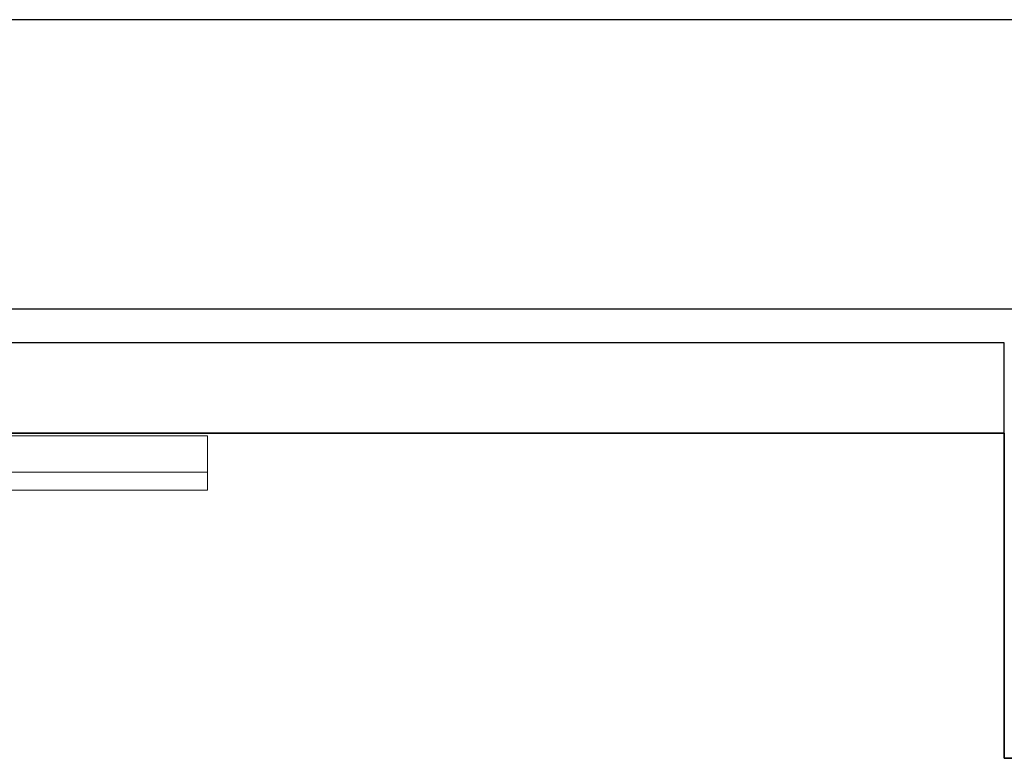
# Model space of a CAD drawing. Header units: metres. Extents: x 397.7 to 427.5, y 12.6 to 28.4.
# Tile 108 of 124: x 409.912 to 410.457, y 27.819 to 28.228. Entities that reach past the tile are written whole.
import ezdxf

# ---------------------------------------------------------------- set-up
doc = ezdxf.new("R2010")
doc.units = ezdxf.units.M
doc.layers.add('01_SUELOS', color=7, linetype='Continuous', lineweight=25, true_color=0x007f00)
for name, color, linetype, lineweight in [('A-GENM-____-OTLN', 7, 'Continuous', 18), ('A-WALL-____-MCUT', 7, 'Continuous', 25), ('A-WALL-____-OTLN', 7, 'Continuous', 25)]:
    doc.layers.add(name, color=color, linetype=linetype, lineweight=lineweight)

# ---------------------------------------------------------------- blocks, each defined once
blk = doc.blocks.new('Family - LONDR55-XX_ZZ-ARQ-CAA-M3D-Londres55-151283-08_CLI_AIRE_P5')
at = {"layer": 'A-GENM-____-OTLN', "color": 253, "true_color": 0xaaaaaa}
for p, q in [((0.6, 0.03), (0, 0.03)), ((0, 0.03), (0, 0.01)), ((0, 0.03), (0, 0.01)), ((0.6, 0.03), (0, 0.03)), ((0.6, 0.01), (0.6, 0.03)), ((0.6, 0.01), (0.6, 0.03)), ((0, 0.01), (0.6, 0.01)), ((0, 0.01), (0.6, 0.01)), ((0.6, 0.01), (0, 0.01)), ((0, 0.01), (0, 0)), ((0, 0), (0, 0.01)), ((0, 0.01), (0.6, 0.01)), ((0.6, 0), (0.6, 0.01)), ((0.6, 0.01), (0.6, 0)), ((0, 0), (0.6, 0)), ((0.6, 0), (0, 0))]:
    blk.add_line(p, q, dxfattribs=at)
blk = doc.blocks.new('Family - Mirall P5-151284-08_CLI_AIRE_P5')
blk.add_blockref('Family - LONDR55-XX_ZZ-ARQ-CAA-M3D-Londres55-151283-08_CLI_AIRE_P5', (0, 0))
blk = doc.blocks.new('Family - Evans P5-151523-08_CLI_AIRE_P5')
at = {"layer": 'A-WALL-____-MCUT', "color": 253, "true_color": 0xaaaaaa}
for p, q in [((25.58769, 0.16), (0.03315, 0.16)), ((0, 0), (25.55599, 0))]:
    blk.add_line(p, q, dxfattribs=at)
at = {"layer": 'A-WALL-____-OTLN', "color": 253, "true_color": 0xaaaaaa}
for p, q in [((25.58769, 0.16), (0.03315, 0.16)), ((0, 0), (25.55599, 0))]:
    blk.add_line(p, q, dxfattribs=at)
at = {"layer": 'A-WALL-____-OTLN', "color": 253, "lineweight": 18, "true_color": 0xaaaaaa}
blk.add_line((0, 0), (25.55599, 0), dxfattribs=at)
blk = doc.blocks.new('Family - Evans P5-151575-08_CLI_AIRE_P5')
at = {"layer": 'A-WALL-____-MCUT', "color": 253, "true_color": 0xaaaaaa}
for p, q in [((1.47, 0.05), (0, 0.05)), ((1.47, 0), (1.47, 0.05)), ((0, 0), (1.47, 0))]:
    blk.add_line(p, q, dxfattribs=at)
at = {"layer": 'A-WALL-____-OTLN', "color": 253, "true_color": 0xaaaaaa}
for p, q in [((1.47, 0.05), (0, 0.05)), ((1.47, 0), (1.47, 0.05)), ((0, 0), (1.47, 0))]:
    blk.add_line(p, q, dxfattribs=at)
at = {"layer": 'A-WALL-____-OTLN', "color": 253, "lineweight": 18, "true_color": 0xaaaaaa}
blk.add_line((0, 0), (1.47, 0), dxfattribs=at)
blk = doc.blocks.new('Family - Paviment P5-151720-08_CLI_AIRE_P5')
at = {"layer": '01_SUELOS', "color": 9, "true_color": 0xaad4aa}
for p, q in [((12.16176, 14.88885), (10.69176, 14.88885)), ((10.69176, 14.88885), (12.16176, 14.88885)), ((12.16176, 14.70885), (12.16176, 14.88885)), ((12.16176, 14.88885), (12.16176, 14.70885)), ((12.38176, 14.70885), (12.16176, 14.70885)), ((12.16176, 14.70885), (12.38176, 14.70885))]:
    blk.add_line(p, q, dxfattribs=at)
blk = doc.blocks.new('LONDR55-XX_ZZ-ARQ-CAA-M3D-Londres55_ifc-1-08_CLI_AIRE_P5')
at = {"layer": '01_SUELOS', "color": 253, "lineweight": 18, "true_color": 0xaaaaaa}
blk.add_blockref('Family - Paviment P5-151720-08_CLI_AIRE_P5', (398.29523, 13.11061), dxfattribs=at)
at = {"layer": 'A-GENM-____-OTLN', "color": 253, "lineweight": 18, "true_color": 0xaaaaaa}
blk.add_blockref('Family - Mirall P5-151284-08_CLI_AIRE_P5', (409.41617, 27.96787), dxfattribs=at)
at = {"layer": 'A-WALL-____-OTLN', "color": 253, "lineweight": 18, "true_color": 0xaaaaaa, "rotation": 180}
blk.add_blockref('Family - Evans P5-151523-08_CLI_AIRE_P5', (426.84641, 28.22825), dxfattribs=at)
at = {"layer": 'A-WALL-____-OTLN', "color": 253, "lineweight": 18, "true_color": 0xaaaaaa}
blk.add_blockref('Family - Evans P5-151575-08_CLI_AIRE_P5', (408.98698, 27.99946), dxfattribs=at)

msp = doc.modelspace()

# ---------------------------------------------------------------- block references
at = {"lineweight": 5}
msp.add_blockref('LONDR55-XX_ZZ-ARQ-CAA-M3D-Londres55_ifc-1-08_CLI_AIRE_P5', (0, 0), dxfattribs=at)

doc.saveas('drawing.dxf')
